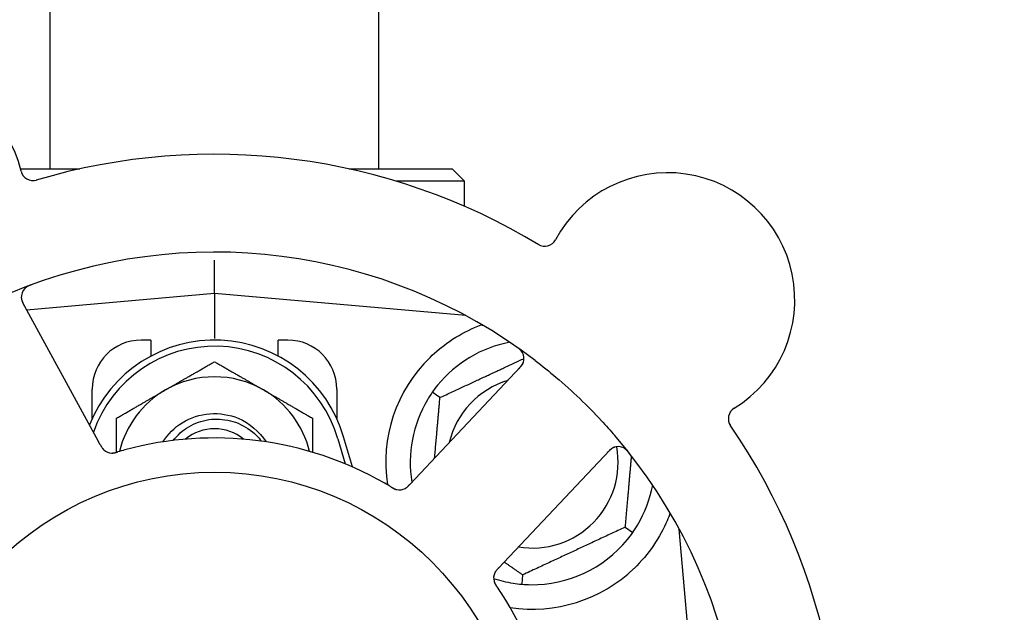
# Model space of a CAD drawing. Header units: inches. Extents: x 18 to 846, y -67 to 561.
# Tile 12 of 256: x 75.02 to 77.53, y 145.29 to 146.8. Entities that reach past the tile are written whole.
import ezdxf

# ---------------------------------------------------------------- set-up
doc = ezdxf.new("R2010")
doc.units = ezdxf.units.IN
doc.header["$LTSCALE"] = 24
doc.header["$MEASUREMENT"] = 0
doc.layers.add('Dimension (ANSI)', color=7, linetype='Continuous', lineweight=25)
doc.layers.add('Visible (ANSI)', color=7, linetype='Continuous', lineweight=30)
doc.styles.add('Note Text (ANSI)', font='tahoma.ttf')
doc.dimstyles.new('SB Fraction-16 (ANSI)', dxfattribs={"dimscale": 24, "dimtxt": 0.125, "dimasz": 0.098425, "dimexe": 0.125, "dimexo": 0.0625, "dimgap": 0.031496, "dimtad": 0, "dimtih": 1, "dimtoh": 1, "dimdec": 4, "dimrnd": 1e-08, "dimzin": 0, "dimdsep": 46, "dimlunit": 5, "dimtxsty": 'Note Text (ANSI)', "dimcen": 0.09, "dimdle": 0.393701, "dimclrd": 256, "dimclre": 256, "dimclrt": 256, "dimadec": 0, "dimazin": 3, "dimtfac": 0.96, "dimtofl": 0, "dimtmove": 0, "dimatfit": 3, "dimfxl": 1, "dimfrac": 2, "dimtolj": 1, "dimtzin": 12, "dimlwd": -1, "dimlwe": -1, "dimarcsym": 0})

# ---------------------------------------------------------------- blocks, each defined once
blk = doc.blocks.new('*D15')
at = {"layer": 'Defpoints', "color": 0, "transparency": 16777216}
for p in [(115.8191, 378.6679), (40.5863, 88.9562), (79.6941, 88.9562)]:
    blk.add_point(p, dxfattribs=at)
at = {"layer": 'Dimension (ANSI)', "transparency": 16777216}
for p, q in [((114.3191, 378.6679), (37.5863, 378.6679)), ((40.5863, 376.3057), (40.5863, 240.4618)), ((40.5863, 91.3184), (40.5863, 235.1622)), ((78.1941, 88.9562), (37.5863, 88.9562))]:
    blk.add_line(p, q, dxfattribs=at)
for points in [[(40.1926, 376.3057), (40.98, 376.3057), (40.5863, 378.6679)], [(40.1926, 91.3184), (40.98, 91.3184), (40.5863, 88.9562)]]:
    blk.add_solid(points, dxfattribs=at)
at = {"layer": 'Dimension (ANSI)', "transparency": 16777216, "insert": (31.4463, 239.7059), "char_height": 3, "attachment_point": 1, "style": 'Note Text (ANSI)'}
blk.add_mtext('\\A1;289 11/16', dxfattribs=at)

msp = doc.modelspace()

# ---------------------------------------------------------------- linework, layer by layer
at = {"layer": 'Visible (ANSI)'}
for p, q in [((75.09486, 146.41877), (75.09486, 148.70777)), ((75.93486, 146.41877), (75.93486, 148.70777)), ((75.01938, 146.41877), (75.17049, 146.41877)), ((75.85924, 146.41877), (76.12236, 146.41877)), ((76.12236, 146.41877), (76.15361, 146.38752)), ((76.15361, 146.38752), (75.97884, 146.38752)), ((76.15361, 146.32324), (76.15361, 146.38752)), ((75.51486, 146.10002), (75.51486, 146.18601)), ((75.51486, 146.10002), (75.03491, 146.05803)), ((75.51486, 146.10002), (75.51486, 145.98544)), ((76.15685, 146.04386), (75.51486, 146.10002)), ((75.21357, 145.73147), (75.02493, 146.07626)), ((76.15361, 146.04414), (76.15361, 146.0456)), ((75.35236, 145.98127), (75.32736, 145.98127)), ((75.35236, 145.98127), (75.35236, 145.94044)), ((75.67736, 145.94044), (75.67736, 145.98127)), ((75.70236, 145.98127), (75.67736, 145.98127)), ((76.2971, 145.91291), (76.02748, 145.62697)), ((75.20236, 145.78073), (75.20236, 145.85627)), ((75.82736, 145.85627), (75.82736, 145.78073)), ((76.09089, 145.83435), (76.07138, 145.84801)), ((75.2231, 145.71404), (75.21357, 145.73147)), ((75.82986, 145.7294), (75.84861, 145.66512)), ((75.86719, 145.6572), (75.84486, 145.73377)), ((76.25412, 145.41327), (76.52374, 145.69922)), ((76.02748, 145.62697), (76.01383, 145.61249)), ((76.56383, 145.50319), (76.58335, 145.48953)), ((76.75861, 144.85627), (76.70244, 145.49826)), ((76.24049, 145.39881), (76.25412, 145.41327)), ((76.3022, 145.38119), (76.30013, 145.35746))]:
    msp.add_line(p, q, dxfattribs=at)
msp.add_circle((75.51486, 144.85627), 0.7875, dxfattribs=at)
for centre, radius, start, end in [((74.70491, 146.33669), 0.325, 13.56477, 223.80207), ((75.51486, 144.85627), 1.6, 58.81714, 106.5497), ((75.05123, 146.42025), 0.03125, 193.56477, 286.51231), ((76.67254, 146.08405), 0.325, 301.56477, 151.80207), ((76.35856, 146.25239), 0.03125, 238.85452, 331.80207), ((75.51486, 144.85627), 1.35, 52.62287, 112.74397), ((75.05235, 146.09126), 0.03125, 110.53135, 208.68342), ((75.51486, 145.63752), 0.34375, 16.2602, 158.3076), ((75.32736, 145.85627), 0.125, 90, 180), ((75.51486, 145.63752), 0.32812, 16.2602, 160.60541), ((75.70236, 145.85627), 0.125, 0, 90), ((76.32736, 145.66877), 0.3125, 100.71622, 140.84193), ((76.27436, 145.93435), 0.03125, 316.68342, 54.83549), ((76.32736, 145.66877), 0.375, 134.27762, 188.78707), ((75.51486, 145.63752), 0.25, 60, 120), ((76.32736, 145.66877), 0.21875, 106.71618, 166.65066), ((75.51486, 145.63752), 0.25, 120, 166.26096), ((75.51486, 145.63752), 0.25, 13.73904, 60), ((76.32736, 145.66877), 0.3125, 149.15807, 189.35248), ((76.85902, 145.78051), 0.03125, 121.56477, 214.51231), ((75.51486, 144.85627), 1.6, 346.81714, 34.5497), ((75.51486, 145.63752), 0.11727, 50.56429, 129.43571), ((75.51486, 144.85627), 1.35, 340.62287, 40.74397), ((75.51486, 144.85627), 0.875, 60.19111, 105.17573), ((75.2533, 145.72396), 0.03125, 226.67765, 268.13682), ((76.32736, 145.66877), 0.21875, 260.57954, 10.53406), ((76.54648, 145.67778), 0.03125, 38.53135, 136.68342), ((76.32736, 145.66877), 0.3125, 329.15807, 349.28378), ((75.98714, 145.62973), 0.03125, 257.46904, 299.46837), ((76.32736, 145.66877), 0.3125, 269.15807, 320.84193), ((76.25925, 145.37316), 0.03125, 154.67765, 196.13682), ((76.32736, 145.66877), 0.375, 261.21293, 313.75453), ((76.32736, 145.66877), 0.3125, 251.46237, 260.84193), ((75.51486, 144.85627), 0.875, 348.19111, 33.17573)]:
    msp.add_arc(centre, radius, start, end, dxfattribs=at)
for points, knots in [([(75.04802, 146.12298), (75.04743, 146.12276), (75.04684, 146.12255), (75.04527, 146.12196), (75.04427, 146.12157), (75.04243, 146.1208), (75.04158, 146.12044), (75.03943, 146.11945), (75.03811, 146.11879), (75.03589, 146.11755), (75.03492, 146.11695), (75.03332, 146.11588), (75.03265, 146.11538), (75.03135, 146.11435), (75.03076, 146.11382), (75.03011, 146.1132), (75.02997, 146.11306), (75.02986, 146.11295)], [0, 0, 0, 0, 0.005149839, 0.005149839, 0.013554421, 0.013554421, 0.020527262, 0.020527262, 0.031641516, 0.031641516, 0.041623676, 0.041623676, 0.051235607, 0.051235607, 0.06373445, 0.06373445, 0.067355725, 0.067355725, 0.067355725, 0.067355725]), ([(75.0211, 146.09132), (75.0211, 146.09102), (75.02112, 146.09066), (75.02122, 146.08886), (75.02144, 146.08712), (75.02214, 146.08403), (75.02257, 146.08258), (75.02389, 146.07894), (75.02488, 146.07669), (75.02648, 146.07351), (75.02697, 146.07258), (75.02791, 146.07081), (75.02837, 146.06997), (75.02883, 146.06913)], [0.058736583, 0.058736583, 0.058736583, 0.058736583, 0.064782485, 0.064782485, 0.086145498, 0.086145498, 0.103238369, 0.103238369, 0.123434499, 0.123434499, 0.131598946, 0.131598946, 0.138939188, 0.138939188, 0.138939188, 0.138939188]), ([(76.06556, 145.93726), (76.0807, 145.95202), (76.09765, 145.96594), (76.13666, 145.99271), (76.15907, 146.00462), (76.1848, 146.01567), (76.19051, 146.01796), (76.19626, 146.02011)], [0.55181372, 0.55181372, 0.55181372, 0.55181372, 0.71000954, 0.71000954, 0.90366002, 0.90366002, 0.95550669, 0.95550669, 0.95550669, 0.95550669]), ([(76.30168, 145.94953), (76.30154, 145.94978), (76.30135, 145.95009), (76.30071, 145.9511), (76.30018, 145.95187), (76.29888, 145.95352), (76.29806, 145.95448), (76.29651, 145.95604), (76.29601, 145.95653), (76.29471, 145.95772), (76.29388, 145.95845), (76.29208, 145.95993), (76.29108, 145.96071), (76.28951, 145.96188), (76.28891, 145.96231), (76.28773, 145.96315), (76.28714, 145.96356), (76.28655, 145.96397)], [0.051298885, 0.051298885, 0.051298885, 0.051298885, 0.057269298, 0.057269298, 0.069785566, 0.069785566, 0.083632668, 0.083632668, 0.089458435, 0.089458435, 0.09782017, 0.09782017, 0.107290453, 0.107290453, 0.113094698, 0.113094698, 0.118968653, 0.118968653, 0.118968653, 0.118968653]), ([(76.29154, 145.90701), (76.29218, 145.9077), (76.29284, 145.90839), (76.29534, 145.9111), (76.29713, 145.91315), (76.2999, 145.91677), (76.30097, 145.91839), (76.30255, 145.92117), (76.30318, 145.92247), (76.30401, 145.92459), (76.30429, 145.9254), (76.30454, 145.92627), (76.3046, 145.92645), (76.30464, 145.92661)], [0, 0, 0, 0, 0.007248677, 0.007248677, 0.028564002, 0.028564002, 0.04748221, 0.04748221, 0.065361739, 0.065361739, 0.076705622, 0.076705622, 0.079955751, 0.079955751, 0.079955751, 0.079955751]), ([(76.33439, 145.92906), (76.35261, 145.91514), (76.37036, 145.90085), (76.40823, 145.86875), (76.42843, 145.85058), (76.46734, 145.81334), (76.48586, 145.79455), (76.5153, 145.76286), (76.52659, 145.75025), (76.53767, 145.73739)], [-0.73117336, -0.73117336, -0.73117336, -0.73117336, -0.55242948, -0.55242948, -0.34016147, -0.34016147, -0.13232742, -0.13232742, 0, 0, 0, 0]), ([(75.38324, 145.7211), (75.39578, 145.7409), (75.4126, 145.75797), (75.43253, 145.77032), (75.47478, 145.79651), (75.52983, 145.8008), (75.57563, 145.78147), (75.60469, 145.7692), (75.62954, 145.74763), (75.64655, 145.72109)], [6.8488771, 6.8488771, 6.8488771, 6.8488771, 7.2990044, 7.2990044, 7.2990044, 8.2534333, 8.2534333, 8.2534333, 8.8590861, 8.8590861, 8.8590861, 8.8590861]), ([(75.40966, 145.72492), (75.41357, 145.73006), (75.41785, 145.73493), (75.43533, 145.75217), (75.45056, 145.76219), (75.48427, 145.776), (75.50246, 145.77954), (75.53948, 145.7795), (75.55794, 145.77581), (75.59271, 145.76148), (75.60864, 145.75089), (75.62672, 145.73298), (75.63102, 145.72811), (75.63498, 145.72299)], [-1.06231766, -1.06231766, -1.06231766, -1.06231766, -1.01273267, -1.01273267, -0.87465824, -0.87465824, -0.73438222, -0.73438222, -0.59190522, -0.59190522, -0.44722789, -0.44722789, -0.39760805, -0.39760805, -0.39760805, -0.39760805]), ([(75.22311, 145.71404), (75.22336, 145.71358), (75.22362, 145.71311), (75.22411, 145.71221), (75.22436, 145.71176), (75.22491, 145.71077), (75.22522, 145.71023), (75.22634, 145.7083), (75.22709, 145.70708), (75.22835, 145.70523), (75.22893, 145.70445), (75.23006, 145.70309), (75.23057, 145.70252), (75.23146, 145.70161), (75.23187, 145.70122), (75.23211, 145.70099), (75.23214, 145.70096), (75.23214, 145.70096), (75.23214, 145.70096), (75.23214, 145.70096)], [0, 0, 0, 0, 0.004355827, 0.004355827, 0.008687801, 0.008687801, 0.014307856, 0.014307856, 0.029588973, 0.029588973, 0.043844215, 0.043844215, 0.054171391, 0.054171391, 0.061954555, 0.061954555, 0.063871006, 0.063871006, 0.063878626, 0.063878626, 0.063878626, 0.063878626]), ([(75.22313, 145.714), (75.22327, 145.71374), (75.22341, 145.71348), (75.2242, 145.71205), (75.22487, 145.71084), (75.22632, 145.70837), (75.22713, 145.70708), (75.22868, 145.70487), (75.22943, 145.7039), (75.23091, 145.70218), (75.23168, 145.7014), (75.23235, 145.70077), (75.23245, 145.70069), (75.23253, 145.70061)], [0, 0, 0, 0, 0.002309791, 0.002309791, 0.012623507, 0.012623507, 0.024338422, 0.024338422, 0.035397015, 0.035397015, 0.047442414, 0.047442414, 0.049661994, 0.049661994, 0.049661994, 0.049661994]), ([(75.25153, 145.69276), (75.25176, 145.69275), (75.25206, 145.69274), (75.25295, 145.69273), (75.25358, 145.69274), (75.25493, 145.69282), (75.25563, 145.69288), (75.25703, 145.69306), (75.25772, 145.69316), (75.25936, 145.69346), (75.26037, 145.69368), (75.26186, 145.69403), (75.2623, 145.69414), (75.26391, 145.69455), (75.26511, 145.69489), (75.26666, 145.69533), (75.26705, 145.69545), (75.2676, 145.69561), (75.26777, 145.69566), (75.26794, 145.69571)], [0.044252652, 0.044252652, 0.044252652, 0.044252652, 0.050671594, 0.050671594, 0.061250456, 0.061250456, 0.071050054, 0.071050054, 0.078610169, 0.078610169, 0.087196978, 0.087196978, 0.090753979, 0.090753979, 0.100050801, 0.100050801, 0.10314767, 0.10314767, 0.10451733, 0.10451733, 0.10451733, 0.10451733]), ([(75.25191, 145.69273), (75.25191, 145.69273), (75.25194, 145.69273), (75.25207, 145.69273), (75.25221, 145.69272), (75.25266, 145.69271), (75.25303, 145.69271), (75.25426, 145.69274), (75.25519, 145.6928), (75.25718, 145.69304), (75.25821, 145.69321), (75.26061, 145.69369), (75.26202, 145.69404), (75.26475, 145.69477), (75.26608, 145.69516), (75.26757, 145.6956), (75.26776, 145.69565), (75.26794, 145.69571)], [0.030853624, 0.030853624, 0.030853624, 0.030853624, 0.032941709, 0.032941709, 0.03638518, 0.03638518, 0.042347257, 0.042347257, 0.055267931, 0.055267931, 0.065838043, 0.065838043, 0.077516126, 0.077516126, 0.087897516, 0.087897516, 0.089364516, 0.089364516, 0.089364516, 0.089364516]), ([(76.53688, 145.70752), (76.5366, 145.70742), (76.53625, 145.7073), (76.53458, 145.70665), (76.533, 145.7059), (76.53027, 145.70427), (76.52902, 145.70342), (76.52597, 145.70103), (76.52414, 145.6994), (76.52161, 145.6969), (76.52087, 145.69615), (76.51948, 145.6947), (76.51882, 145.694), (76.51817, 145.6933)], [0.058736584, 0.058736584, 0.058736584, 0.058736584, 0.064782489, 0.064782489, 0.086145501, 0.086145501, 0.103238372, 0.103238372, 0.123434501, 0.123434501, 0.131598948, 0.131598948, 0.13893919, 0.13893919, 0.13893919, 0.13893919]), ([(76.57531, 145.6917), (76.57492, 145.6922), (76.57454, 145.69268), (76.57349, 145.69399), (76.57281, 145.69483), (76.57151, 145.69634), (76.5709, 145.69704), (76.5693, 145.69878), (76.56826, 145.69982), (76.56639, 145.70156), (76.56553, 145.70229), (76.56401, 145.70349), (76.56334, 145.70397), (76.56195, 145.70489), (76.56126, 145.70529), (76.56047, 145.70571), (76.5603, 145.7058), (76.56016, 145.70587)], [0, 0, 0, 0, 0.005149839, 0.005149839, 0.013554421, 0.013554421, 0.020527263, 0.020527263, 0.031641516, 0.031641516, 0.041623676, 0.041623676, 0.051235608, 0.051235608, 0.063734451, 0.063734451, 0.067355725, 0.067355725, 0.067355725, 0.067355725]), ([(75.96579, 145.60613), (75.96538, 145.60638), (75.96494, 145.60664), (75.96447, 145.60692), (75.96027, 145.60944), (75.9545, 145.61283), (75.94983, 145.6155)], [0.48080563, 0.48080563, 0.48080563, 0.48080563, 0.5329828, 0.5329828, 0.5329828, 1, 1, 1, 1]), ([(76.00139, 145.60192), (76.00147, 145.60196), (76.00156, 145.60201), (76.00183, 145.60216), (76.00202, 145.60226), (76.00289, 145.60276), (76.00369, 145.60326), (76.00554, 145.60457), (76.00666, 145.60546), (76.00885, 145.6074), (76.00993, 145.60845), (76.01146, 145.61), (76.01194, 145.61049), (76.01265, 145.61124), (76.01288, 145.61149), (76.01335, 145.61198), (76.01358, 145.61222), (76.0138, 145.61246)], [0.038929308, 0.038929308, 0.038929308, 0.038929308, 0.040726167, 0.040726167, 0.043941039, 0.043941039, 0.054249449, 0.054249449, 0.066768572, 0.066768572, 0.07820649, 0.07820649, 0.083402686, 0.083402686, 0.086046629, 0.086046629, 0.08863019, 0.08863019, 0.08863019, 0.08863019]), ([(76.0021, 145.6023), (76.0021, 145.6023), (76.00211, 145.6023), (76.00217, 145.60233), (76.00237, 145.60244), (76.00297, 145.60279), (76.00343, 145.60307), (76.00445, 145.60373), (76.005, 145.60412), (76.00568, 145.60463), (76.00585, 145.60477), (76.0071, 145.60575), (76.00846, 145.60697), (76.01055, 145.60905), (76.01116, 145.60968), (76.01212, 145.61068), (76.01244, 145.61102), (76.01311, 145.61173), (76.01346, 145.6121), (76.0138, 145.61246)], [0.028019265, 0.028019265, 0.028019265, 0.028019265, 0.028672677, 0.028672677, 0.033062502, 0.033062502, 0.040781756, 0.040781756, 0.051074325, 0.051074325, 0.054504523, 0.054504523, 0.075062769, 0.075062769, 0.083066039, 0.083066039, 0.087153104, 0.087153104, 0.091266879, 0.091266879, 0.091266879, 0.091266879]), ([(75.96582, 145.60611), (75.96608, 145.60596), (75.96633, 145.6058), (75.96703, 145.60539), (75.96747, 145.60513), (75.96883, 145.60432), (75.96978, 145.60377), (75.97178, 145.60268), (75.97284, 145.60212), (75.97497, 145.6011), (75.976, 145.60066), (75.97807, 145.59987), (75.97903, 145.59958), (75.98023, 145.59926), (75.98056, 145.59919), (75.98081, 145.59913)], [0.001596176, 0.001596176, 0.001596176, 0.001596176, 0.00393777, 0.00393777, 0.007842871, 0.007842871, 0.016055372, 0.016055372, 0.025513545, 0.025513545, 0.037191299, 0.037191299, 0.054193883, 0.054193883, 0.061558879, 0.061558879, 0.061558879, 0.061558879]), ([(75.96582, 145.60611), (75.96629, 145.60583), (75.96676, 145.60555), (75.96769, 145.60499), (75.96816, 145.60471), (75.96972, 145.60379), (75.97083, 145.60316), (75.97266, 145.60218), (75.97342, 145.6018), (75.97518, 145.60097), (75.97611, 145.60057), (75.9778, 145.59995), (75.97857, 145.5997), (75.97981, 145.59935), (75.98033, 145.59923), (75.98064, 145.59916), (75.98069, 145.59915), (75.9807, 145.59915), (75.9807, 145.59915), (75.9807, 145.59915)], [0, 0, 0, 0, 0.004180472, 0.004180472, 0.008305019, 0.008305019, 0.018114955, 0.018114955, 0.025612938, 0.025612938, 0.036850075, 0.036850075, 0.047489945, 0.047489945, 0.056089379, 0.056089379, 0.05828692, 0.05828692, 0.058652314, 0.058652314, 0.058652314, 0.058652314]), ([(76.67925, 145.53936), (76.67684, 145.53274), (76.67423, 145.52611), (76.66294, 145.50002), (76.65123, 145.47798), (76.62225, 145.43572), (76.60503, 145.41546), (76.5867, 145.39791)], [1.38940877, 1.38940877, 1.38940877, 1.38940877, 1.45134152, 1.45134152, 1.64787025, 1.64787025, 1.84130789, 1.84130789, 1.84130789, 1.84130789]), ([(76.24046, 145.39878), (76.24026, 145.39857), (76.24005, 145.39835), (76.23893, 145.39716), (76.23799, 145.39615), (76.23609, 145.394), (76.23512, 145.39283), (76.23349, 145.39068), (76.2328, 145.38966), (76.23162, 145.38773), (76.23112, 145.38675), (76.23073, 145.38592), (76.23068, 145.3858), (76.23063, 145.3857)], [0, 0, 0, 0, 0.002309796, 0.002309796, 0.012623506, 0.012623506, 0.024338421, 0.024338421, 0.035397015, 0.035397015, 0.047442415, 0.047442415, 0.049661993, 0.049661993, 0.049661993, 0.049661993]), ([(76.24049, 145.39881), (76.24013, 145.39843), (76.23976, 145.39804), (76.23906, 145.39729), (76.23871, 145.39692), (76.23794, 145.39609), (76.23752, 145.39562), (76.23603, 145.39397), (76.2351, 145.39287), (76.23373, 145.3911), (76.23317, 145.39031), (76.23223, 145.38882), (76.23184, 145.38815), (76.23125, 145.38703), (76.231, 145.38652), (76.23086, 145.38622), (76.23084, 145.38618), (76.23084, 145.38618), (76.23084, 145.38618), (76.23084, 145.38618)], [0, 0, 0, 0, 0.004355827, 0.004355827, 0.0086878, 0.0086878, 0.014307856, 0.014307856, 0.029588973, 0.029588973, 0.043844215, 0.043844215, 0.054171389, 0.054171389, 0.061954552, 0.061954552, 0.063871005, 0.063871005, 0.063878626, 0.063878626, 0.063878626, 0.063878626]), ([(76.22903, 145.3652), (76.22909, 145.36498), (76.22918, 145.36469), (76.22944, 145.36385), (76.22965, 145.36324), (76.23014, 145.36199), (76.23042, 145.36134), (76.23102, 145.36006), (76.23133, 145.35945), (76.23213, 145.35797), (76.23264, 145.35708), (76.23343, 145.35578), (76.23367, 145.35539), (76.23457, 145.35398), (76.23525, 145.35295), (76.23616, 145.35161), (76.23639, 145.35128), (76.23671, 145.3508), (76.23681, 145.35065), (76.23691, 145.35051)], [0.044252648, 0.044252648, 0.044252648, 0.044252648, 0.050671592, 0.050671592, 0.061250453, 0.061250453, 0.071050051, 0.071050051, 0.078610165, 0.078610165, 0.087196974, 0.087196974, 0.090753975, 0.090753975, 0.100050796, 0.100050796, 0.103147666, 0.103147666, 0.104517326, 0.104517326, 0.104517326, 0.104517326]), ([(76.22913, 145.36484), (76.22913, 145.36484), (76.22914, 145.36481), (76.22917, 145.36468), (76.22921, 145.36454), (76.22934, 145.36411), (76.22945, 145.36377), (76.22986, 145.3626), (76.2302, 145.36173), (76.23105, 145.35992), (76.23152, 145.35898), (76.23273, 145.35686), (76.23349, 145.35562), (76.23503, 145.35325), (76.23582, 145.3521), (76.23669, 145.35082), (76.2368, 145.35067), (76.23691, 145.35051)], [0.030853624, 0.030853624, 0.030853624, 0.030853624, 0.032941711, 0.032941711, 0.036385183, 0.036385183, 0.042347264, 0.042347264, 0.055267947, 0.055267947, 0.065838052, 0.065838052, 0.077516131, 0.077516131, 0.087897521, 0.087897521, 0.089364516, 0.089364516, 0.089364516, 0.089364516])]:
    msp.add_open_spline(points, degree=3, knots=knots, dxfattribs=at)
for points, weights in [([(76.19626, 146.02011), (76.19783, 146.01998), (76.1994, 146.01985)], [0.999914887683, 0.9999148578, 0.999914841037]), ([(75.38986, 145.85403), (75.44787, 145.88752), (75.51486, 145.9262)], [1, 1.0379548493, 1]), ([(75.51486, 145.9262), (75.58185, 145.88752), (75.63986, 145.85403)], [1, 1.0379548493, 1]), ([(76.09089, 145.83435), (76.20252, 145.8864), (76.30561, 145.93447)], [1.04422863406, 1.17902301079, 1.08886732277]), ([(75.26486, 145.78186), (75.33185, 145.82053), (75.38986, 145.85403)], [1, 1.0379548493, 1]), ([(75.63986, 145.85403), (75.69787, 145.82053), (75.76486, 145.78186)], [1, 1.0379548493, 1]), ([(76.07738, 145.67989), (76.08365, 145.75161), (76.09089, 145.83435)], [1.12448377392, 1.13145726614, 1.04422863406]), ([(75.26486, 145.69482), (75.26486, 145.73577), (75.26486, 145.78186)], [1.01840499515, 1.02227336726, 1]), ([(75.76486, 145.78186), (75.76486, 145.73576), (75.76486, 145.6948)], [1, 1.02228011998, 1.01840264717]), ([(76.57982, 145.68595), (76.57235, 145.60058), (76.56383, 145.50319)], [1.11819795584, 1.14843950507, 1.04422863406]), ([(76.56383, 145.50319), (76.43302, 145.44219), (76.3022, 145.38119)], [1.04422863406, 1.20577136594, 1.04422863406]), ([(76.3022, 145.38119), (76.27759, 145.39843), (76.25503, 145.41423)], [1.04422863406, 1.07418802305, 1.09303499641])]:
    msp.add_rational_spline(points, weights, degree=2, dxfattribs=at)
for points in [[(76.08505, 145.8661), (76.08048, 145.8605), (76.07575, 145.85426), (76.07138, 145.84801)], [(76.07138, 145.84801), (76.06701, 145.84177), (76.06276, 145.83519), (76.05905, 145.82898)], [(75.2858, 145.70076), (75.28003, 145.69919), (75.27268, 145.6971), (75.26794, 145.69571)], [(76.56968, 145.47144), (76.57424, 145.47704), (76.57897, 145.48329), (76.58335, 145.48953)], [(76.58335, 145.48953), (76.58771, 145.49578), (76.59196, 145.50236), (76.59567, 145.50856)], [(76.27762, 145.36025), (76.28476, 145.3591), (76.29253, 145.35813), (76.30013, 145.35746)], [(76.24723, 145.33508), (76.24396, 145.34008), (76.23969, 145.34643), (76.23691, 145.35051)], [(76.30013, 145.35746), (76.30772, 145.3568), (76.31554, 145.35641), (76.32277, 145.35631)]]:
    msp.add_open_spline(points, degree=3, dxfattribs=at)

# ---------------------------------------------------------------- dimensions: what is measured, and where the dimension line sits
at = {"layer": 'Dimension (ANSI)'}
dim = msp.add_linear_dim(base=(40.58635, 88.95616), p1=(115.81912, 378.66786), p2=(79.69412, 88.95616), angle=270, dimstyle='SB Fraction-16 (ANSI)', override={"dimgap": 0.031496, "dimdec": 4, "dimtol": 0, "dimlim": 0, "dimtp": 0, "dimtm": 0, "dimtdec": 2, "dimatfit": 1}, dxfattribs=at)
dim.commit()
dim.dimension.update_dxf_attribs({"geometry": '*D15', "text_midpoint": (40.58635, 237.81201), "dimtype": 160})

doc.saveas('drawing.dxf')
